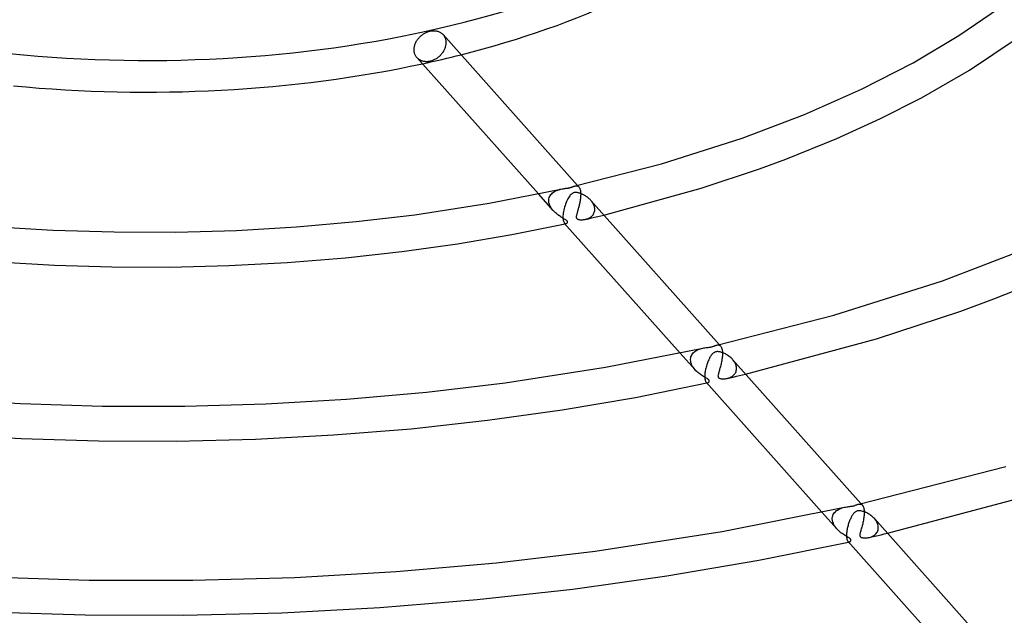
# Model space of a CAD drawing. Header units: millimetres. Extents: x -657 to 657, y -323 to 528.
# Tile 81 of 131: x -15 to 98, y 225 to 294. Entities that reach past the tile are written whole.
import ezdxf

# ---------------------------------------------------------------- set-up
doc = ezdxf.new("R2010")
doc.units = ezdxf.units.MM
doc.layers.add('HIDDEN', color=7, linetype='Continuous')
doc.layers.add('THICK', color=7, linetype='Continuous')

msp = doc.modelspace()

# ---------------------------------------------------------------- linework, layer by layer
at = {"layer": 'HIDDEN'}
for p, q in [((34, 292.09), (34.06, 292.03)), ((34.06, 292.03), (34.11, 291.96)), ((34.11, 291.96), (34.15, 291.89)), ((34.15, 291.89), (34.2, 291.82)), ((34.2, 291.82), (34.23, 291.74)), ((34.23, 291.74), (34.27, 291.66)), ((34.27, 291.66), (34.29, 291.58)), ((34.29, 291.58), (34.32, 291.5)), ((34.23, 290.48), (34.19, 290.39)), ((34.26, 290.56), (34.23, 290.48)), ((34.28, 290.65), (34.26, 290.56)), ((34.31, 290.73), (34.28, 290.65)), ((34.32, 290.82), (34.31, 290.73)), ((34.32, 291.5), (34.33, 291.41)), ((34.34, 290.9), (34.32, 290.82)), ((34.33, 291.41), (34.35, 291.32)), ((34.35, 290.99), (34.34, 290.9)), ((34.35, 291.32), (34.35, 291.24)), ((34.35, 291.24), (34.36, 291.15)), ((34.36, 291.15), (34.35, 291.07)), ((34.35, 291.07), (34.35, 290.99)), ((31.12, 289.33), (31.06, 289.38)), ((31.17, 289.28), (31.12, 289.33)), ((33.31, 289.33), (33.23, 289.28)), ((33.39, 289.39), (33.31, 289.33)), ((33.46, 289.45), (33.39, 289.39)), ((33.54, 289.51), (33.46, 289.45)), ((33.61, 289.57), (33.54, 289.51)), ((33.68, 289.63), (33.61, 289.57)), ((33.74, 289.7), (33.68, 289.63)), ((33.8, 289.77), (33.74, 289.7)), ((33.86, 289.84), (33.8, 289.77)), ((33.92, 289.91), (33.86, 289.84)), ((33.97, 289.99), (33.92, 289.91)), ((34.02, 290.06), (33.97, 289.99)), ((34.07, 290.14), (34.02, 290.06)), ((34.11, 290.23), (34.07, 290.14)), ((34.16, 290.31), (34.11, 290.23)), ((34.19, 290.39), (34.16, 290.31)), ((31.23, 289.23), (31.17, 289.28)), ((31.29, 289.19), (31.23, 289.23)), ((31.35, 289.15), (31.29, 289.19)), ((31.42, 289.11), (31.35, 289.15)), ((31.49, 289.08), (31.42, 289.11)), ((31.56, 289.05), (31.49, 289.08)), ((31.64, 289.02), (31.56, 289.05)), ((31.72, 289), (31.64, 289.02)), ((31.8, 288.98), (31.72, 289)), ((31.88, 288.97), (31.8, 288.98)), ((31.96, 288.96), (31.88, 288.97)), ((32.05, 288.95), (31.96, 288.96)), ((32.13, 288.95), (32.05, 288.95)), ((32.22, 288.95), (32.13, 288.95)), ((32.3, 288.96), (32.22, 288.95)), ((32.39, 288.97), (32.3, 288.96)), ((32.47, 288.98), (32.39, 288.97)), ((32.55, 289), (32.47, 288.98)), ((32.64, 289.02), (32.55, 289)), ((32.72, 289.05), (32.64, 289.02)), ((32.81, 289.08), (32.72, 289.05)), ((32.89, 289.11), (32.81, 289.08)), ((32.98, 289.15), (32.89, 289.11)), ((33.06, 289.19), (32.98, 289.15)), ((33.15, 289.23), (33.06, 289.19)), ((33.23, 289.28), (33.15, 289.23)), ((49.19, 274.68), (49.24, 274.69)), ((49.24, 274.69), (49.29, 274.7)), ((49.29, 274.7), (49.34, 274.7)), ((49.34, 274.7), (49.39, 274.69)), ((49.39, 274.69), (49.43, 274.68)), ((49.43, 274.68), (49.48, 274.67)), ((49.61, 274.57), (49.45, 274.74)), ((49.48, 274.67), (49.52, 274.64)), ((49.52, 274.64), (49.57, 274.61)), ((46.68, 271.85), (44.96, 273.77)), ((46.26, 273.46), (46.33, 273.58)), ((46.33, 273.58), (46.4, 273.69)), ((46.4, 273.69), (46.49, 273.79)), ((46.49, 273.79), (46.59, 273.88)), ((46.59, 273.88), (46.7, 273.97)), ((46.7, 273.97), (46.81, 274.04)), ((46.81, 274.04), (46.93, 274.1)), ((46.93, 274.1), (47.06, 274.16)), ((47.06, 274.16), (47.18, 274.21)), ((47.18, 274.21), (47.31, 274.25)), ((47.31, 274.25), (47.44, 274.29)), ((47.44, 274.29), (47.56, 274.32)), ((49.57, 274.61), (49.6, 274.57)), ((49.6, 274.57), (49.64, 274.53)), ((49.64, 274.53), (49.67, 274.47)), ((49.67, 274.47), (49.71, 274.41)), ((49.71, 274.41), (49.73, 274.34)), ((49.73, 274.34), (49.76, 274.26)), ((49.76, 274.26), (49.78, 274.17)), ((49.78, 274.17), (49.79, 274.08)), ((49.79, 274.08), (49.8, 273.98)), ((49.8, 273.98), (49.81, 273.87)), ((49.81, 273.87), (49.81, 273.86)), ((49.81, 273.86), (49.81, 273.84)), ((49.81, 273.84), (49.81, 273.83)), ((49.81, 273.83), (49.82, 273.81)), ((49.82, 273.67), (49.81, 273.56)), ((49.81, 273.56), (49.81, 273.44)), ((49.82, 273.81), (49.82, 273.8)), ((49.82, 273.8), (49.82, 273.79)), ((49.82, 273.79), (49.82, 273.67)), ((46.16, 273.06), (46.18, 273.2)), ((46.16, 273.05), (46.16, 273.06)), ((46.16, 273.03), (46.16, 273.05)), ((46.16, 273.02), (46.16, 273.03)), ((46.16, 273), (46.16, 273.02)), ((46.16, 272.99), (46.16, 273)), ((46.16, 272.97), (46.16, 272.99)), ((46.17, 272.87), (46.16, 272.97)), ((46.18, 272.76), (46.17, 272.87)), ((46.18, 273.2), (46.21, 273.34)), ((46.21, 272.65), (46.18, 272.76)), ((46.21, 273.34), (46.26, 273.46)), ((46.24, 272.55), (46.21, 272.65)), ((46.29, 272.44), (46.24, 272.55)), ((46.33, 272.34), (46.29, 272.44)), ((49.64, 272.39), (49.61, 272.28)), ((49.66, 272.5), (49.64, 272.39)), ((49.69, 272.62), (49.66, 272.5)), ((49.71, 272.73), (49.69, 272.62)), ((49.73, 272.85), (49.71, 272.73)), ((49.75, 272.97), (49.73, 272.85)), ((49.77, 273.09), (49.75, 272.97)), ((49.79, 273.21), (49.77, 273.09)), ((49.8, 273.33), (49.79, 273.21)), ((49.81, 273.44), (49.8, 273.33)), ((51.05, 272.95), (50.99, 273.02)), ((51.11, 272.87), (51.05, 272.95)), ((51.16, 272.8), (51.11, 272.87)), ((51.21, 272.72), (51.16, 272.8)), ((51.26, 272.64), (51.21, 272.72)), ((51.3, 272.55), (51.26, 272.64)), ((51.34, 272.47), (51.3, 272.55)), ((51.37, 272.39), (51.34, 272.47)), ((51.4, 272.3), (51.37, 272.39)), ((46.39, 272.23), (46.33, 272.34)), ((46.45, 272.13), (46.39, 272.23)), ((46.52, 272.03), (46.45, 272.13)), ((46.6, 271.94), (46.52, 272.03)), ((46.68, 271.84), (46.6, 271.94)), ((46.76, 271.76), (46.68, 271.84)), ((46.85, 271.67), (46.76, 271.76)), ((46.93, 271.59), (46.85, 271.67)), ((47.03, 271.51), (46.93, 271.59)), ((47.12, 271.43), (47.03, 271.51)), ((47.21, 271.36), (47.12, 271.43)), ((47.31, 271.29), (47.21, 271.36)), ((47.4, 271.23), (47.31, 271.29)), ((47.49, 271.17), (47.4, 271.23)), ((49.33, 271.28), (49.32, 271.22)), ((49.34, 271.34), (49.33, 271.28)), ((49.36, 271.41), (49.34, 271.34)), ((49.38, 271.47), (49.36, 271.41)), ((49.4, 271.55), (49.38, 271.47)), ((49.42, 271.62), (49.4, 271.55)), ((49.44, 271.7), (49.42, 271.62)), ((49.47, 271.79), (49.44, 271.7)), ((49.5, 271.88), (49.47, 271.79)), ((49.52, 271.97), (49.5, 271.88)), ((49.55, 272.07), (49.52, 271.97)), ((49.58, 272.18), (49.55, 272.07)), ((49.61, 272.28), (49.58, 272.18)), ((51.1, 271.22), (51.17, 271.29)), ((51.17, 271.29), (51.24, 271.37)), ((51.24, 271.37), (51.3, 271.46)), ((51.3, 271.46), (51.34, 271.55)), ((51.34, 271.55), (51.38, 271.65)), ((51.38, 271.65), (51.41, 271.75)), ((51.42, 272.22), (51.4, 272.3)), ((51.41, 271.75), (51.43, 271.85)), ((51.43, 272.13), (51.42, 272.22)), ((51.44, 272.05), (51.43, 272.13)), ((51.43, 271.85), (51.44, 271.96)), ((51.44, 272.03), (51.44, 272.05)), ((51.44, 272.02), (51.44, 272.03)), ((51.44, 272), (51.44, 272.02)), ((51.44, 271.99), (51.44, 272)), ((51.44, 271.97), (51.44, 271.99)), ((51.44, 271.96), (51.44, 271.97)), ((51.77, 271.17), (52.13, 271.26)), ((52.13, 271.26), (52.48, 271.34)), ((47.58, 271.11), (47.49, 271.17)), ((47.67, 271.06), (47.58, 271.11)), ((47.75, 271.01), (47.67, 271.06)), ((47.82, 270.97), (47.75, 271.01)), ((47.9, 270.92), (47.82, 270.97)), ((47.98, 270.88), (47.9, 270.92)), ((47.95, 270.42), (47.98, 270.39)), ((48.05, 270.84), (47.98, 270.88)), ((47.98, 270.39), (48.01, 270.37)), ((48.01, 270.37), (48.04, 270.35)), ((48.03, 270.33), (48.05, 270.33)), ((48.04, 270.35), (48.07, 270.35)), ((48.11, 270.79), (48.05, 270.84)), ((48.05, 270.33), (48.06, 270.33)), ((48.06, 270.33), (48.08, 270.34)), ((48.07, 270.35), (48.1, 270.35)), ((48.08, 270.34), (48.1, 270.34)), ((48.1, 270.35), (48.13, 270.35)), ((48.1, 270.34), (48.12, 270.35)), ((48.17, 270.75), (48.11, 270.79)), ((48.12, 270.35), (48.13, 270.35)), ((48.13, 270.35), (48.17, 270.36)), ((48.21, 270.71), (48.17, 270.75)), ((48.17, 270.36), (48.2, 270.38)), ((48.2, 270.38), (48.23, 270.4)), ((48.25, 270.67), (48.21, 270.71)), ((48.23, 270.4), (48.25, 270.42)), ((48.27, 270.63), (48.25, 270.67)), ((48.25, 270.42), (48.27, 270.45)), ((48.29, 270.6), (48.27, 270.63)), ((48.27, 270.45), (48.29, 270.48)), ((48.3, 270.56), (48.29, 270.6)), ((48.29, 270.48), (48.3, 270.52)), ((48.3, 270.52), (48.3, 270.56)), ((49.32, 271.22), (49.32, 271.17)), ((49.32, 271.17), (49.32, 271.11)), ((49.32, 271.11), (49.32, 271.06)), ((49.32, 271.06), (49.33, 271.01)), ((49.33, 271.01), (49.35, 270.97)), ((49.35, 270.97), (49.38, 270.94)), ((49.38, 270.94), (49.42, 270.91)), ((49.42, 270.91), (49.46, 270.88)), ((49.46, 270.88), (49.51, 270.85)), ((49.51, 270.85), (49.58, 270.83)), ((49.58, 270.83), (49.64, 270.82)), ((49.64, 270.82), (49.72, 270.8)), ((49.72, 270.8), (49.8, 270.8)), ((49.8, 270.8), (49.88, 270.79)), ((49.88, 270.79), (49.96, 270.79)), ((49.96, 270.79), (50.05, 270.8)), ((50.05, 270.8), (50.14, 270.81)), ((50.14, 270.81), (50.23, 270.82)), ((50.23, 270.82), (50.33, 270.84)), ((50.33, 270.84), (50.43, 270.86)), ((50.35, 270.84), (50.71, 270.92)), ((50.43, 270.86), (50.54, 270.89)), ((50.54, 270.89), (50.64, 270.93)), ((50.64, 270.93), (50.74, 270.98)), ((50.71, 270.92), (51.06, 271.01)), ((50.74, 270.98), (50.84, 271.03)), ((50.84, 271.03), (50.93, 271.08)), ((50.93, 271.08), (51.02, 271.15)), ((51.02, 271.15), (51.1, 271.22)), ((51.06, 271.01), (51.42, 271.09)), ((51.42, 271.09), (51.77, 271.17)), ((62.95, 253.57), (61.24, 255.49)), ((62.66, 255.4), (62.74, 255.5)), ((62.74, 255.5), (62.84, 255.59)), ((62.84, 255.59), (62.94, 255.67)), ((62.94, 255.67), (63.05, 255.75)), ((63.05, 255.75), (63.17, 255.82)), ((63.17, 255.82), (63.3, 255.88)), ((63.3, 255.88), (63.43, 255.93)), ((63.43, 255.93), (63.57, 255.98)), ((63.57, 255.98), (63.7, 256.02)), ((63.7, 256.02), (63.83, 256.05)), ((65.46, 256.41), (65.51, 256.42)), ((65.51, 256.42), (65.56, 256.42)), ((65.56, 256.42), (65.61, 256.42)), ((65.61, 256.42), (65.66, 256.42)), ((65.66, 256.42), (65.71, 256.41)), ((65.71, 256.41), (65.75, 256.39)), ((65.88, 256.3), (65.72, 256.47)), ((65.75, 256.39), (65.8, 256.37)), ((65.8, 256.37), (65.84, 256.34)), ((65.84, 256.34), (65.88, 256.3)), ((65.88, 256.3), (65.91, 256.25)), ((65.91, 256.25), (65.95, 256.2)), ((65.95, 256.2), (65.98, 256.14)), ((65.98, 256.14), (66, 256.07)), ((66, 256.07), (66.03, 255.99)), ((66.03, 255.99), (66.05, 255.9)), ((66.05, 255.9), (66.06, 255.81)), ((66.06, 255.81), (66.08, 255.71)), ((66.08, 255.71), (66.08, 255.6)), ((66.08, 255.6), (66.08, 255.59)), ((66.08, 255.59), (66.09, 255.57)), ((66.09, 255.57), (66.09, 255.56)), ((66.09, 255.56), (66.09, 255.54)), ((66.09, 255.54), (66.09, 255.53)), ((66.09, 255.53), (66.09, 255.51)), ((66.09, 255.51), (66.09, 255.39)), ((62.43, 254.79), (62.45, 254.92)), ((62.43, 254.77), (62.43, 254.79)), ((62.43, 254.76), (62.43, 254.77)), ((62.43, 254.74), (62.43, 254.76)), ((62.43, 254.73), (62.43, 254.74)), ((62.43, 254.71), (62.43, 254.73)), ((62.43, 254.7), (62.43, 254.71)), ((62.45, 254.55), (62.43, 254.7)), ((62.45, 254.92), (62.48, 255.05)), ((62.48, 254.4), (62.45, 254.55)), ((62.48, 255.05), (62.53, 255.17)), ((62.52, 254.25), (62.48, 254.4)), ((62.53, 255.17), (62.59, 255.29)), ((62.59, 255.29), (62.66, 255.4)), ((65.96, 254.34), (65.93, 254.21)), ((65.98, 254.47), (65.96, 254.34)), ((66.01, 254.6), (65.98, 254.47)), ((66.03, 254.74), (66.01, 254.6)), ((66.05, 254.87), (66.03, 254.74)), ((66.06, 255.01), (66.05, 254.87)), ((66.08, 255.14), (66.06, 255.01)), ((66.09, 255.39), (66.08, 255.27)), ((66.08, 255.27), (66.08, 255.14)), ((67.33, 254.66), (67.26, 254.75)), ((67.4, 254.57), (67.33, 254.66)), ((67.47, 254.47), (67.4, 254.57)), ((67.53, 254.37), (67.47, 254.47)), ((67.58, 254.28), (67.53, 254.37)), ((62.58, 254.11), (62.52, 254.25)), ((62.66, 253.96), (62.58, 254.11)), ((62.75, 253.83), (62.66, 253.96)), ((62.84, 253.7), (62.75, 253.83)), ((62.95, 253.57), (62.84, 253.7)), ((63.05, 253.46), (62.95, 253.57)), ((63.16, 253.36), (63.05, 253.46)), ((63.26, 253.27), (63.16, 253.36)), ((63.37, 253.18), (63.26, 253.27)), ((63.48, 253.09), (63.37, 253.18)), ((65.63, 253.15), (65.62, 253.08)), ((65.66, 253.24), (65.63, 253.15)), ((65.68, 253.32), (65.66, 253.24)), ((65.71, 253.42), (65.68, 253.32)), ((65.74, 253.51), (65.71, 253.42)), ((65.77, 253.62), (65.74, 253.51)), ((65.8, 253.73), (65.77, 253.62)), ((65.83, 253.84), (65.8, 253.73)), ((65.87, 253.96), (65.83, 253.84)), ((65.9, 254.08), (65.87, 253.96)), ((65.93, 254.21), (65.9, 254.08)), ((67.5, 253.09), (67.56, 253.18)), ((67.56, 253.18), (67.61, 253.27)), ((67.62, 254.18), (67.58, 254.28)), ((67.61, 253.27), (67.65, 253.37)), ((67.66, 254.07), (67.62, 254.18)), ((67.65, 253.37), (67.68, 253.47)), ((67.68, 253.97), (67.66, 254.07)), ((67.7, 253.87), (67.68, 253.97)), ((67.68, 253.47), (67.7, 253.58)), ((67.71, 253.77), (67.7, 253.87)), ((67.7, 253.58), (67.71, 253.69)), ((67.71, 253.76), (67.71, 253.77)), ((67.71, 253.74), (67.71, 253.76)), ((67.71, 253.73), (67.71, 253.74)), ((67.71, 253.72), (67.71, 253.73)), ((67.71, 253.7), (67.71, 253.72)), ((67.71, 253.69), (67.71, 253.7)), ((63.59, 253.01), (63.48, 253.09)), ((63.7, 252.94), (63.59, 253.01)), ((63.81, 252.87), (63.7, 252.94)), ((63.91, 252.81), (63.81, 252.87)), ((64.01, 252.75), (63.91, 252.81)), ((64.1, 252.69), (64.01, 252.75)), ((64.19, 252.64), (64.1, 252.69)), ((64.27, 252.6), (64.19, 252.64)), ((64.22, 252.15), (64.25, 252.12)), ((64.25, 252.12), (64.28, 252.1)), ((64.33, 252.55), (64.27, 252.6)), ((64.28, 252.1), (64.31, 252.08)), ((64.3, 252.05), (64.32, 252.06)), ((64.31, 252.08), (64.35, 252.07)), ((64.32, 252.06), (64.33, 252.06)), ((64.38, 252.52), (64.33, 252.55)), ((64.33, 252.06), (64.35, 252.07)), ((64.35, 252.07), (64.38, 252.07)), ((64.35, 252.07), (64.37, 252.07)), ((64.37, 252.07), (64.39, 252.07)), ((64.43, 252.49), (64.38, 252.52)), ((64.38, 252.07), (64.42, 252.08)), ((64.39, 252.07), (64.4, 252.08)), ((64.42, 252.08), (64.45, 252.09)), ((64.46, 252.46), (64.43, 252.49)), ((64.45, 252.09), (64.48, 252.11)), ((64.49, 252.44), (64.46, 252.46)), ((64.48, 252.11), (64.51, 252.13)), ((64.51, 252.41), (64.49, 252.44)), ((64.53, 252.39), (64.51, 252.41)), ((64.51, 252.13), (64.53, 252.16)), ((64.54, 252.36), (64.53, 252.39)), ((64.53, 252.16), (64.55, 252.19)), ((64.56, 252.34), (64.54, 252.36)), ((64.55, 252.19), (64.56, 252.22)), ((64.56, 252.31), (64.56, 252.34)), ((64.57, 252.28), (64.56, 252.31)), ((64.56, 252.22), (64.57, 252.25)), ((64.57, 252.25), (64.57, 252.28)), ((65.59, 252.94), (65.58, 252.87)), ((65.58, 252.87), (65.59, 252.82)), ((65.6, 253), (65.59, 252.94)), ((65.59, 252.82), (65.59, 252.77)), ((65.59, 252.77), (65.61, 252.73)), ((65.62, 253.08), (65.6, 253)), ((65.61, 252.73), (65.63, 252.69)), ((65.63, 252.69), (65.65, 252.66)), ((65.65, 252.66), (65.69, 252.64)), ((65.69, 252.64), (65.72, 252.61)), ((65.72, 252.61), (65.76, 252.59)), ((65.76, 252.59), (65.81, 252.57)), ((65.81, 252.57), (65.86, 252.56)), ((65.86, 252.56), (65.93, 252.54)), ((65.93, 252.54), (65.99, 252.53)), ((65.99, 252.53), (66.07, 252.52)), ((66.07, 252.52), (66.15, 252.52)), ((66.15, 252.52), (66.24, 252.52)), ((66.24, 252.52), (66.33, 252.53)), ((66.33, 252.53), (66.42, 252.54)), ((66.42, 252.54), (66.52, 252.55)), ((66.52, 252.55), (66.61, 252.57)), ((66.61, 252.57), (66.72, 252.6)), ((66.62, 252.57), (66.98, 252.65)), ((66.72, 252.6), (66.82, 252.63)), ((66.82, 252.63), (66.92, 252.66)), ((66.92, 252.66), (67.02, 252.71)), ((66.98, 252.65), (67.33, 252.73)), ((67.02, 252.71), (67.11, 252.76)), ((67.11, 252.76), (67.2, 252.81)), ((67.2, 252.81), (67.29, 252.87)), ((67.29, 252.87), (67.37, 252.94)), ((67.33, 252.73), (67.69, 252.82)), ((67.37, 252.94), (67.44, 253.01)), ((67.44, 253.01), (67.5, 253.09)), ((67.69, 252.82), (68.04, 252.9)), ((68.04, 252.9), (68.4, 252.98)), ((68.4, 252.98), (68.75, 253.07)), ((79.06, 237.27), (79.16, 237.37)), ((79.16, 237.37), (79.28, 237.45)), ((79.28, 237.45), (79.41, 237.53)), ((79.41, 237.53), (79.54, 237.59)), ((79.54, 237.59), (79.68, 237.65)), ((79.68, 237.65), (79.82, 237.7)), ((79.82, 237.7), (79.96, 237.74)), ((79.96, 237.74), (80.1, 237.78)), ((81.73, 238.14), (81.77, 238.15)), ((81.77, 238.15), (81.81, 238.15)), ((81.81, 238.15), (81.85, 238.15)), ((81.85, 238.15), (81.89, 238.15)), ((81.89, 238.15), (81.93, 238.15)), ((81.93, 238.15), (81.97, 238.14)), ((81.97, 238.14), (82.01, 238.13)), ((82.15, 238.03), (81.99, 238.2)), ((82.01, 238.13), (82.04, 238.11)), ((82.04, 238.11), (82.08, 238.09)), ((82.08, 238.09), (82.11, 238.06)), ((82.11, 238.06), (82.15, 238.03)), ((82.15, 238.03), (82.17, 237.99)), ((82.17, 237.99), (82.2, 237.95)), ((82.2, 237.95), (82.23, 237.9)), ((82.23, 237.9), (82.25, 237.85)), ((82.25, 237.85), (82.28, 237.79)), ((82.28, 237.79), (82.3, 237.73)), ((82.3, 237.73), (82.31, 237.66)), ((82.31, 237.66), (82.33, 237.58)), ((82.33, 237.58), (82.34, 237.5)), ((82.34, 237.5), (82.35, 237.42)), ((82.35, 237.42), (82.35, 237.33)), ((82.35, 237.33), (82.36, 237.31)), ((79.22, 235.3), (77.51, 237.22)), ((78.7, 236.51), (78.72, 236.66)), ((78.7, 236.5), (78.7, 236.51)), ((78.7, 236.49), (78.7, 236.5)), ((78.7, 236.47), (78.7, 236.49)), ((78.7, 236.46), (78.7, 236.47)), ((78.7, 236.44), (78.7, 236.46)), ((78.7, 236.43), (78.7, 236.44)), ((78.72, 236.26), (78.7, 236.43)), ((78.72, 236.66), (78.76, 236.8)), ((78.76, 236.09), (78.72, 236.26)), ((78.76, 236.8), (78.81, 236.93)), ((78.81, 236.93), (78.88, 237.05)), ((78.88, 237.05), (78.96, 237.17)), ((78.96, 237.17), (79.06, 237.27)), ((82.27, 236.3), (82.25, 236.16)), ((82.29, 236.43), (82.27, 236.3)), ((82.32, 236.57), (82.29, 236.43)), ((82.33, 236.71), (82.32, 236.57)), ((82.35, 236.85), (82.33, 236.71)), ((82.36, 237.11), (82.35, 236.98)), ((82.35, 236.98), (82.35, 236.85)), ((82.36, 237.31), (82.36, 237.3)), ((82.36, 237.3), (82.36, 237.28)), ((82.36, 237.28), (82.36, 237.27)), ((82.36, 237.27), (82.36, 237.25)), ((82.36, 237.25), (82.36, 237.24)), ((82.36, 237.24), (82.36, 237.11)), ((83.63, 236.35), (83.53, 236.48)), ((83.73, 236.22), (83.63, 236.35)), ((83.81, 236.08), (83.73, 236.22)), ((78.82, 235.92), (78.76, 236.09)), ((78.89, 235.76), (78.82, 235.92)), ((78.99, 235.6), (78.89, 235.76)), ((79.1, 235.44), (78.99, 235.6)), ((79.22, 235.3), (79.1, 235.44)), ((79.33, 235.18), (79.22, 235.3)), ((79.45, 235.07), (79.33, 235.18)), ((79.57, 234.96), (79.45, 235.07)), ((81.96, 235.06), (81.93, 234.97)), ((81.99, 235.17), (81.96, 235.06)), ((82.02, 235.28), (81.99, 235.17)), ((82.05, 235.39), (82.02, 235.28)), ((82.09, 235.51), (82.05, 235.39)), ((82.12, 235.64), (82.09, 235.51)), ((82.15, 235.76), (82.12, 235.64)), ((82.19, 235.89), (82.15, 235.76)), ((82.22, 236.03), (82.19, 235.89)), ((82.25, 236.16), (82.22, 236.03)), ((83.88, 235.94), (83.81, 236.08)), ((83.87, 234.96), (83.91, 235.07)), ((83.93, 235.79), (83.88, 235.94)), ((83.91, 235.07), (83.95, 235.18)), ((83.96, 235.65), (83.93, 235.79)), ((83.95, 235.18), (83.97, 235.3)), ((83.98, 235.5), (83.96, 235.65)), ((83.97, 235.3), (83.98, 235.42)), ((83.98, 235.49), (83.98, 235.5)), ((83.98, 235.47), (83.98, 235.49)), ((83.98, 235.46), (83.98, 235.47)), ((83.98, 235.44), (83.98, 235.46)), ((83.98, 235.43), (83.98, 235.44)), ((83.98, 235.42), (83.98, 235.43)), ((79.69, 234.86), (79.57, 234.96)), ((79.82, 234.77), (79.69, 234.86)), ((79.94, 234.69), (79.82, 234.77)), ((80.06, 234.61), (79.94, 234.69)), ((80.17, 234.54), (80.06, 234.61)), ((80.28, 234.47), (80.17, 234.54)), ((80.39, 234.41), (80.28, 234.47)), ((80.48, 234.36), (80.39, 234.41)), ((80.57, 234.31), (80.48, 234.36)), ((80.64, 234.26), (80.57, 234.31)), ((80.69, 234.22), (80.64, 234.26)), ((80.73, 234.19), (80.69, 234.22)), ((80.77, 234.15), (80.73, 234.19)), ((80.79, 234.12), (80.77, 234.15)), ((80.82, 234.09), (80.79, 234.12)), ((80.83, 234.06), (80.82, 234.09)), ((80.82, 233.92), (80.83, 233.94)), ((80.84, 234.03), (80.83, 234.06)), ((80.83, 233.96), (80.84, 233.98)), ((80.83, 233.94), (80.83, 233.96)), ((80.84, 234), (80.84, 234.03)), ((80.84, 233.98), (80.84, 234)), ((81.86, 234.65), (81.85, 234.59)), ((81.85, 234.59), (81.86, 234.54)), ((81.87, 234.72), (81.86, 234.65)), ((81.86, 234.54), (81.86, 234.5)), ((81.86, 234.5), (81.88, 234.47)), ((81.88, 234.8), (81.87, 234.72)), ((81.9, 234.88), (81.88, 234.8)), ((81.88, 234.47), (81.89, 234.44)), ((81.89, 234.44), (81.91, 234.41)), ((81.93, 234.97), (81.9, 234.88)), ((81.91, 234.41), (81.93, 234.39)), ((81.93, 234.39), (81.96, 234.36)), ((81.96, 234.36), (81.99, 234.34)), ((81.99, 234.34), (82.02, 234.32)), ((82.02, 234.32), (82.07, 234.3)), ((82.07, 234.3), (82.12, 234.29)), ((82.12, 234.29), (82.19, 234.27)), ((82.19, 234.27), (82.27, 234.26)), ((82.27, 234.26), (82.36, 234.25)), ((82.36, 234.25), (82.45, 234.25)), ((82.45, 234.25), (82.55, 234.25)), ((82.55, 234.25), (82.65, 234.26)), ((82.65, 234.26), (82.75, 234.27)), ((82.75, 234.27), (82.85, 234.29)), ((82.85, 234.29), (82.96, 234.32)), ((82.89, 234.3), (83.25, 234.38)), ((82.96, 234.32), (83.07, 234.35)), ((83.07, 234.35), (83.18, 234.39)), ((83.18, 234.39), (83.28, 234.43)), ((83.25, 234.38), (83.6, 234.46)), ((83.28, 234.43), (83.38, 234.49)), ((83.38, 234.49), (83.48, 234.55)), ((83.48, 234.55), (83.57, 234.62)), ((83.57, 234.62), (83.66, 234.69)), ((83.6, 234.46), (83.96, 234.54)), ((83.66, 234.69), (83.74, 234.78)), ((83.74, 234.78), (83.81, 234.87)), ((83.81, 234.87), (83.87, 234.96)), ((83.96, 234.54), (84.32, 234.63)), ((84.32, 234.63), (84.67, 234.71)), ((84.67, 234.71), (85.03, 234.79)), ((80.49, 233.88), (80.51, 233.85)), ((80.51, 233.85), (80.53, 233.84)), ((80.53, 233.84), (80.55, 233.82)), ((80.55, 233.82), (80.58, 233.81)), ((80.57, 233.78), (80.59, 233.79)), ((80.58, 233.81), (80.6, 233.81)), ((80.59, 233.79), (80.6, 233.79)), ((80.6, 233.81), (80.63, 233.8)), ((80.6, 233.79), (80.62, 233.79)), ((80.62, 233.79), (80.64, 233.8)), ((80.63, 233.8), (80.65, 233.8)), ((80.64, 233.8), (80.66, 233.8)), ((80.65, 233.8), (80.67, 233.81)), ((80.66, 233.8), (80.67, 233.81)), ((80.67, 233.81), (80.7, 233.81)), ((80.7, 233.81), (80.72, 233.82)), ((80.72, 233.82), (80.74, 233.83)), ((80.74, 233.83), (80.76, 233.85)), ((80.76, 233.85), (80.77, 233.86)), ((80.77, 233.86), (80.79, 233.88)), ((80.79, 233.88), (80.8, 233.9)), ((80.8, 233.9), (80.82, 233.92))]:
    msp.add_line(p, q, dxfattribs=at)
msp.add_ellipse((0, 325.45), major_axis=(-80, 0), ratio=0.5, start_param=1.977587, end_param=2.038769, dxfattribs=at)
at = {"layer": 'THICK'}
for p, q in [((93.24, 291.95), (97.9, 295.12)), ((31.15, 291.56), (31.21, 291.63)), ((31.21, 291.63), (31.27, 291.7)), ((31.27, 291.7), (31.33, 291.77)), ((31.33, 291.77), (31.39, 291.83)), ((31.39, 291.83), (31.46, 291.9)), ((31.46, 291.9), (31.54, 291.96)), ((31.54, 291.96), (31.61, 292.02)), ((31.61, 292.02), (31.69, 292.08)), ((31.69, 292.08), (31.77, 292.13)), ((31.77, 292.13), (31.85, 292.18)), ((31.85, 292.18), (31.93, 292.23)), ((31.93, 292.23), (32.01, 292.27)), ((32.01, 292.27), (32.1, 292.31)), ((32.1, 292.31), (32.18, 292.35)), ((32.18, 292.35), (32.27, 292.38)), ((32.27, 292.38), (32.35, 292.41)), ((32.35, 292.41), (32.44, 292.44)), ((32.44, 292.44), (32.52, 292.46)), ((32.52, 292.46), (32.61, 292.48)), ((32.61, 292.48), (32.69, 292.49)), ((32.69, 292.49), (32.78, 292.5)), ((32.78, 292.5), (32.86, 292.51)), ((32.86, 292.51), (32.95, 292.51)), ((32.95, 292.51), (33.03, 292.51)), ((33.03, 292.51), (33.11, 292.5)), ((33.11, 292.5), (33.2, 292.49)), ((33.2, 292.49), (33.28, 292.48)), ((33.28, 292.48), (33.36, 292.46)), ((33.36, 292.46), (33.43, 292.44)), ((33.43, 292.44), (33.51, 292.41)), ((33.51, 292.41), (33.58, 292.39)), ((33.58, 292.39), (33.65, 292.35)), ((33.65, 292.35), (33.72, 292.32)), ((33.72, 292.32), (33.78, 292.28)), ((33.78, 292.28), (33.84, 292.24)), ((33.84, 292.24), (33.9, 292.19)), ((33.9, 292.19), (33.95, 292.14)), ((33.95, 292.14), (34, 292.09)), ((49.45, 274.74), (34.03, 292.07)), ((87.97, 288.83), (93.24, 291.95)), ((94.45, 287.98), (99.82, 291.58)), ((30.7, 290.41), (30.71, 290.49)), ((30.71, 290.49), (30.72, 290.58)), ((30.72, 290.58), (30.73, 290.66)), ((30.73, 290.66), (30.75, 290.75)), ((30.75, 290.75), (30.77, 290.83)), ((30.77, 290.83), (30.8, 290.92)), ((30.8, 290.92), (30.83, 291)), ((30.83, 291), (30.87, 291.09)), ((30.87, 291.09), (30.91, 291.17)), ((30.91, 291.17), (30.95, 291.25)), ((30.95, 291.25), (30.99, 291.33)), ((30.99, 291.33), (31.04, 291.41)), ((31.04, 291.41), (31.1, 291.49)), ((31.1, 291.49), (31.15, 291.56)), ((30.7, 290.33), (30.7, 290.41)), ((30.7, 290.25), (30.7, 290.33)), ((30.71, 290.16), (30.7, 290.25)), ((30.72, 290.07), (30.71, 290.16)), ((30.74, 289.98), (30.72, 290.07)), ((30.76, 289.9), (30.74, 289.98)), ((30.79, 289.82), (30.76, 289.9)), ((30.83, 289.74), (30.79, 289.82)), ((30.86, 289.66), (30.83, 289.74)), ((30.91, 289.58), (30.86, 289.66)), ((30.95, 289.51), (30.91, 289.58)), ((31.01, 289.44), (30.95, 289.51)), ((31.06, 289.38), (31.01, 289.44)), ((44.96, 273.77), (31.04, 289.41)), ((82.05, 285.79), (87.97, 288.83)), ((88.92, 284.79), (94.45, 287.98)), ((75.5, 282.88), (82.05, 285.79)), ((84.25, 282.41), (88.92, 284.79)), ((68.35, 280.16), (75.5, 282.88)), ((79.21, 280.11), (84.25, 282.41)), ((59.11, 277.22), (68.35, 280.16)), ((73.37, 277.74), (79.21, 280.11)), ((49.19, 274.68), (59.11, 277.22)), ((70.35, 276.63), (73.37, 277.74)), ((63.63, 274.41), (70.35, 276.63)), ((48.95, 274.6), (49, 274.62)), ((49, 274.62), (49.05, 274.64)), ((49.05, 274.64), (49.09, 274.65)), ((49.09, 274.65), (49.14, 274.67)), ((49.14, 274.67), (49.19, 274.68)), ((39.32, 272.7), (47.56, 274.32)), ((47.56, 274.32), (47.68, 274.34)), ((47.68, 274.34), (47.8, 274.36)), ((47.8, 274.36), (47.91, 274.38)), ((47.91, 274.38), (48.02, 274.39)), ((48.02, 274.39), (48.12, 274.41)), ((48.12, 274.41), (48.22, 274.42)), ((48.22, 274.42), (48.3, 274.43)), ((48.3, 274.43), (48.37, 274.44)), ((48.37, 274.44), (48.43, 274.45)), ((48.43, 274.45), (48.48, 274.46)), ((48.48, 274.46), (48.53, 274.47)), ((48.56, 273.54), (48.49, 273.44)), ((48.53, 274.47), (48.58, 274.48)), ((48.63, 273.63), (48.56, 273.54)), ((48.58, 274.48), (48.62, 274.49)), ((48.62, 274.49), (48.66, 274.5)), ((48.71, 273.71), (48.63, 273.63)), ((48.66, 274.5), (48.71, 274.52)), ((48.71, 274.52), (48.75, 274.53)), ((48.79, 273.78), (48.71, 273.71)), ((48.75, 274.53), (48.8, 274.54)), ((48.87, 273.83), (48.79, 273.78)), ((48.8, 274.54), (48.85, 274.56)), ((48.85, 274.56), (48.9, 274.58)), ((48.94, 273.87), (48.87, 273.83)), ((48.9, 274.58), (48.95, 274.6)), ((49.01, 273.89), (48.94, 273.87)), ((49.08, 273.91), (49.01, 273.89)), ((49.17, 273.92), (49.08, 273.91)), ((49.25, 273.92), (49.17, 273.92)), ((49.34, 273.92), (49.25, 273.92)), ((49.42, 273.91), (49.34, 273.92)), ((49.5, 273.89), (49.42, 273.91)), ((49.58, 273.88), (49.5, 273.89)), ((49.65, 273.86), (49.58, 273.88)), ((49.72, 273.84), (49.65, 273.86)), ((49.78, 273.82), (49.72, 273.84)), ((49.85, 273.79), (49.78, 273.82)), ((49.93, 273.76), (49.85, 273.79)), ((50, 273.73), (49.93, 273.76)), ((50.07, 273.69), (50, 273.73)), ((50.15, 273.66), (50.07, 273.69)), ((50.23, 273.62), (50.15, 273.66)), ((50.3, 273.57), (50.23, 273.62)), ((50.38, 273.53), (50.3, 273.57)), ((50.45, 273.48), (50.38, 273.53)), ((52.48, 271.34), (63.63, 274.41)), ((30.79, 271.38), (39.32, 272.7)), ((48.03, 272.43), (47.97, 272.25)), ((48.08, 272.59), (48.03, 272.43)), ((48.14, 272.76), (48.08, 272.59)), ((48.21, 272.91), (48.14, 272.76)), ((48.28, 273.06), (48.21, 272.91)), ((48.35, 273.2), (48.28, 273.06)), ((48.42, 273.32), (48.35, 273.2)), ((48.49, 273.44), (48.42, 273.32)), ((50.52, 273.43), (50.45, 273.48)), ((50.6, 273.38), (50.52, 273.43)), ((50.67, 273.32), (50.6, 273.38)), ((50.73, 273.27), (50.67, 273.32)), ((50.8, 273.21), (50.73, 273.27)), ((50.87, 273.15), (50.8, 273.21)), ((50.93, 273.08), (50.87, 273.15)), ((50.99, 273.02), (50.93, 273.08)), ((65.72, 256.47), (50.99, 273.02)), ((24.05, 270.59), (30.79, 271.38)), ((47.8, 271.39), (47.79, 271.23)), ((47.79, 271.23), (47.79, 271.22)), ((47.82, 271.56), (47.8, 271.39)), ((47.85, 271.73), (47.82, 271.56)), ((47.88, 271.9), (47.85, 271.73)), ((47.93, 272.08), (47.88, 271.9)), ((47.97, 272.25), (47.93, 272.08)), ((17.22, 269.98), (24.05, 270.59)), ((41.93, 269.11), (48.03, 270.33)), ((47.79, 271.22), (47.79, 271.2)), ((47.79, 271.2), (47.79, 271.19)), ((47.79, 271.19), (47.79, 271.17)), ((47.79, 271.17), (47.79, 271.16)), ((47.79, 271.16), (47.79, 271.15)), ((47.79, 271.15), (47.79, 270.99)), ((47.79, 270.99), (47.8, 270.85)), ((47.8, 270.85), (47.82, 270.73)), ((47.82, 270.73), (47.84, 270.63)), ((47.84, 270.63), (47.87, 270.54)), ((47.87, 270.54), (47.91, 270.47)), ((47.91, 270.47), (47.95, 270.42)), ((61.24, 255.49), (47.94, 270.42)), ((-18.1, 270.05), (-10.76, 269.6)), ((-10.76, 269.6), (-3.71, 269.39)), ((-3.71, 269.39), (3.35, 269.38)), ((3.35, 269.38), (10.31, 269.58)), ((10.31, 269.58), (17.22, 269.98)), ((35.69, 268.05), (41.93, 269.11)), ((29.31, 267.16), (35.69, 268.05)), ((22.81, 266.44), (29.31, 267.16)), ((91.36, 263.8), (100.92, 267.44)), ((-17.15, 265.97), (-10.59, 265.59)), ((-10.59, 265.59), (-3.99, 265.39)), ((9.43, 265.54), (16.14, 265.9)), ((16.14, 265.9), (22.81, 266.44)), ((-3.99, 265.39), (2.66, 265.37)), ((2.66, 265.37), (9.43, 265.54)), ((97.25, 261.7), (105.15, 264.88)), ((78.86, 259.83), (91.36, 263.8)), ((93.46, 260.3), (97.25, 261.7)), ((83.78, 257.13), (93.46, 260.3)), ((65.46, 256.41), (78.86, 259.83)), ((68.75, 253.07), (83.78, 257.13)), ((52.68, 253.85), (63.83, 256.05)), ((63.83, 256.05), (63.96, 256.07)), ((63.96, 256.07), (64.08, 256.09)), ((64.08, 256.09), (64.21, 256.11)), ((64.21, 256.11), (64.32, 256.13)), ((64.32, 256.13), (64.44, 256.14)), ((64.44, 256.14), (64.55, 256.16)), ((64.55, 256.16), (64.64, 256.17)), ((64.64, 256.17), (64.72, 256.18)), ((64.72, 256.18), (64.8, 256.2)), ((64.8, 256.2), (64.87, 256.22)), ((64.87, 256.22), (64.94, 256.23)), ((64.97, 255.43), (64.92, 255.37)), ((64.94, 256.23), (65, 256.25)), ((65.03, 255.48), (64.97, 255.43)), ((65, 256.25), (65.06, 256.27)), ((65.09, 255.53), (65.03, 255.48)), ((65.06, 256.27), (65.12, 256.29)), ((65.16, 255.57), (65.09, 255.53)), ((65.12, 256.29), (65.17, 256.31)), ((65.23, 255.6), (65.16, 255.57)), ((65.17, 256.31), (65.22, 256.33)), ((65.22, 256.33), (65.27, 256.35)), ((65.31, 255.63), (65.23, 255.6)), ((65.27, 256.35), (65.32, 256.37)), ((65.39, 255.64), (65.31, 255.63)), ((65.32, 256.37), (65.36, 256.38)), ((65.36, 256.38), (65.41, 256.4)), ((65.48, 255.65), (65.39, 255.64)), ((65.41, 256.4), (65.46, 256.41)), ((65.56, 255.65), (65.48, 255.65)), ((65.65, 255.64), (65.56, 255.65)), ((65.74, 255.63), (65.65, 255.64)), ((65.82, 255.61), (65.74, 255.63)), ((65.91, 255.59), (65.82, 255.61)), ((65.99, 255.57), (65.91, 255.59)), ((66.08, 255.54), (65.99, 255.57)), ((66.16, 255.5), (66.08, 255.54)), ((66.25, 255.47), (66.16, 255.5)), ((66.34, 255.42), (66.25, 255.47)), ((66.43, 255.38), (66.34, 255.42)), ((64.37, 254.36), (64.32, 254.24)), ((64.41, 254.48), (64.37, 254.36)), ((64.46, 254.59), (64.41, 254.48)), ((64.51, 254.7), (64.46, 254.59)), ((64.55, 254.8), (64.51, 254.7)), ((64.6, 254.9), (64.55, 254.8)), ((64.65, 255), (64.6, 254.9)), ((64.71, 255.08), (64.65, 255)), ((64.76, 255.16), (64.71, 255.08)), ((64.81, 255.24), (64.76, 255.16)), ((64.86, 255.31), (64.81, 255.24)), ((64.92, 255.37), (64.86, 255.31)), ((66.52, 255.33), (66.43, 255.38)), ((66.61, 255.28), (66.52, 255.33)), ((66.7, 255.22), (66.61, 255.28)), ((66.79, 255.16), (66.7, 255.22)), ((66.88, 255.1), (66.79, 255.16)), ((66.96, 255.03), (66.88, 255.1)), ((67.04, 254.96), (66.96, 255.03)), ((67.11, 254.89), (67.04, 254.96)), ((67.19, 254.82), (67.11, 254.89)), ((67.26, 254.75), (67.19, 254.82)), ((81.99, 238.2), (67.26, 254.74)), ((41.15, 252.07), (52.68, 253.85)), ((64.08, 253.21), (64.07, 253.08)), ((64.1, 253.33), (64.08, 253.21)), ((64.12, 253.46), (64.1, 253.33)), ((64.15, 253.6), (64.12, 253.46)), ((64.18, 253.73), (64.15, 253.6)), ((64.21, 253.86), (64.18, 253.73)), ((64.25, 253.99), (64.21, 253.86)), ((64.28, 254.12), (64.25, 253.99)), ((64.32, 254.24), (64.28, 254.12)), ((32.12, 251), (41.15, 252.07)), ((56.1, 250.4), (64.3, 252.05)), ((64.07, 253.08), (64.06, 252.96)), ((64.06, 252.96), (64.06, 252.95)), ((64.06, 252.95), (64.06, 252.93)), ((64.06, 252.93), (64.06, 252.92)), ((64.06, 252.92), (64.06, 252.9)), ((64.06, 252.9), (64.06, 252.89)), ((64.06, 252.89), (64.06, 252.87)), ((64.06, 252.87), (64.06, 252.74)), ((64.06, 252.74), (64.06, 252.62)), ((64.06, 252.62), (64.08, 252.51)), ((64.08, 252.51), (64.1, 252.41)), ((64.1, 252.41), (64.12, 252.33)), ((64.12, 252.33), (64.15, 252.25)), ((64.15, 252.25), (64.18, 252.2)), ((64.18, 252.2), (64.22, 252.15)), ((77.51, 237.22), (64.22, 252.15)), ((22.96, 250.19), (32.12, 251)), ((-24.16, 250.28), (-14.47, 249.69)), ((13.7, 249.65), (22.96, 250.19)), ((47.7, 248.97), (56.1, 250.4)), ((-14.47, 249.69), (-5.05, 249.4)), ((-5.05, 249.4), (4.39, 249.39)), ((4.39, 249.39), (13.7, 249.65)), ((39.12, 247.77), (47.7, 248.97)), ((30.38, 246.8), (39.12, 247.77)), ((21.46, 246.08), (30.38, 246.8)), ((-23.23, 246.2), (-14.4, 245.68)), ((-14.4, 245.68), (-5.51, 245.4)), ((-5.51, 245.4), (3.42, 245.38)), ((3.42, 245.38), (12.48, 245.6)), ((12.48, 245.6), (21.46, 246.08)), ((81.73, 238.14), (98.62, 242.44)), ((85.03, 234.79), (103.93, 239.85)), ((66.04, 235), (80.1, 237.78)), ((80.1, 237.78), (80.23, 237.8)), ((80.23, 237.8), (80.36, 237.82)), ((80.36, 237.82), (80.49, 237.84)), ((80.49, 237.84), (80.61, 237.86)), ((80.61, 237.86), (80.73, 237.87)), ((80.73, 237.87), (80.83, 237.89)), ((80.83, 237.89), (80.92, 237.9)), ((80.92, 237.9), (81.01, 237.92)), ((81.01, 237.92), (81.08, 237.93)), ((81.08, 237.93), (81.15, 237.95)), ((81.15, 237.95), (81.21, 237.96)), ((81.21, 237.96), (81.27, 237.98)), ((81.27, 237.98), (81.33, 238)), ((81.33, 238), (81.38, 238.02)), ((81.38, 238.02), (81.43, 238.04)), ((81.43, 238.04), (81.47, 238.05)), ((81.51, 237.33), (81.43, 237.3)), ((81.47, 238.05), (81.52, 238.07)), ((81.58, 237.36), (81.51, 237.33)), ((81.52, 238.07), (81.56, 238.09)), ((81.56, 238.09), (81.6, 238.1)), ((81.67, 237.37), (81.58, 237.36)), ((81.6, 238.1), (81.64, 238.12)), ((81.64, 238.12), (81.69, 238.13)), ((81.76, 237.38), (81.67, 237.37)), ((81.69, 238.13), (81.73, 238.14)), ((81.86, 237.38), (81.76, 237.38)), ((81.97, 237.37), (81.86, 237.38)), ((82.09, 237.34), (81.97, 237.37)), ((82.2, 237.31), (82.09, 237.34)), ((80.69, 236.22), (80.65, 236.12)), ((80.73, 236.32), (80.69, 236.22)), ((80.77, 236.42), (80.73, 236.32)), ((80.82, 236.52), (80.77, 236.42)), ((80.86, 236.61), (80.82, 236.52)), ((80.91, 236.7), (80.86, 236.61)), ((80.96, 236.78), (80.91, 236.7)), ((81, 236.86), (80.96, 236.78)), ((81.05, 236.93), (81, 236.86)), ((81.1, 237), (81.05, 236.93)), ((81.15, 237.06), (81.1, 237)), ((81.2, 237.12), (81.15, 237.06)), ((81.25, 237.17), (81.2, 237.12)), ((81.31, 237.22), (81.25, 237.17)), ((81.37, 237.26), (81.31, 237.22)), ((81.43, 237.3), (81.37, 237.26)), ((82.31, 237.28), (82.2, 237.31)), ((82.42, 237.24), (82.31, 237.28)), ((82.53, 237.19), (82.42, 237.24)), ((82.65, 237.13), (82.53, 237.19)), ((82.77, 237.07), (82.65, 237.13)), ((82.89, 237), (82.77, 237.07)), ((83.01, 236.93), (82.89, 237)), ((83.12, 236.85), (83.01, 236.93)), ((83.23, 236.76), (83.12, 236.85)), ((83.33, 236.67), (83.23, 236.76)), ((83.43, 236.58), (83.33, 236.67)), ((83.53, 236.48), (83.43, 236.58)), ((98.26, 219.93), (83.53, 236.47)), ((80.38, 235.12), (80.36, 235.01)), ((80.4, 235.23), (80.38, 235.12)), ((80.42, 235.34), (80.4, 235.23)), ((80.45, 235.46), (80.42, 235.34)), ((80.48, 235.57), (80.45, 235.46)), ((80.51, 235.68), (80.48, 235.57)), ((80.54, 235.79), (80.51, 235.68)), ((80.57, 235.9), (80.54, 235.79)), ((80.61, 236.01), (80.57, 235.9)), ((80.65, 236.12), (80.61, 236.01)), ((51.5, 232.75), (66.04, 235)), ((80.34, 234.79), (80.33, 234.69)), ((80.33, 234.69), (80.33, 234.67)), ((80.33, 234.67), (80.33, 234.66)), ((80.33, 234.66), (80.33, 234.64)), ((80.33, 234.64), (80.33, 234.63)), ((80.33, 234.63), (80.33, 234.62)), ((80.33, 234.62), (80.33, 234.6)), ((80.33, 234.6), (80.33, 234.52)), ((80.33, 234.52), (80.33, 234.45)), ((80.33, 234.45), (80.33, 234.38)), ((80.33, 234.38), (80.34, 234.31)), ((80.35, 234.9), (80.34, 234.79)), ((80.34, 234.31), (80.35, 234.25)), ((80.36, 235.01), (80.35, 234.9)), ((80.35, 234.25), (80.36, 234.19)), ((80.36, 234.19), (80.37, 234.14)), ((80.37, 234.14), (80.38, 234.09)), ((80.38, 234.09), (80.39, 234.04)), ((80.39, 234.04), (80.41, 234)), ((80.41, 234), (80.43, 233.96)), ((80.43, 233.96), (80.45, 233.93)), ((70.27, 231.7), (80.57, 233.78)), ((80.45, 233.93), (80.47, 233.9)), ((80.47, 233.9), (80.49, 233.88)), ((93.78, 218.94), (80.49, 233.88)), ((40.15, 231.4), (51.5, 232.75)), ((59.71, 229.89), (70.27, 231.7)), ((28.64, 230.39), (40.15, 231.4)), ((-18.47, 229.79), (-6.6, 229.41)), ((5.3, 229.39), (17, 229.72)), ((17, 229.72), (28.64, 230.39)), ((48.93, 228.38), (59.71, 229.89)), ((-6.6, 229.41), (5.3, 229.39)), ((37.95, 227.17), (48.93, 228.38)), ((26.78, 226.25), (37.95, 227.17)), ((15.52, 225.66), (26.78, 226.25)), ((-18.2, 225.77), (-7.04, 225.42)), ((-7.04, 225.42), (4.18, 225.38)), ((4.18, 225.38), (15.52, 225.66))]:
    msp.add_line(p, q, dxfattribs=at)
for centre, major_axis, start_param, end_param in [((0, 329.09), (80, 0), -3.141581, -0.523599), ((0, 325.45), (-80, 0), 2.038769, 2.612299), ((0, 325.45), (-80, 0), 1.378476, 1.977587)]:
    msp.add_ellipse(centre, major_axis=major_axis, ratio=0.5, start_param=start_param, end_param=end_param, dxfattribs=at)

doc.saveas('drawing.dxf')
